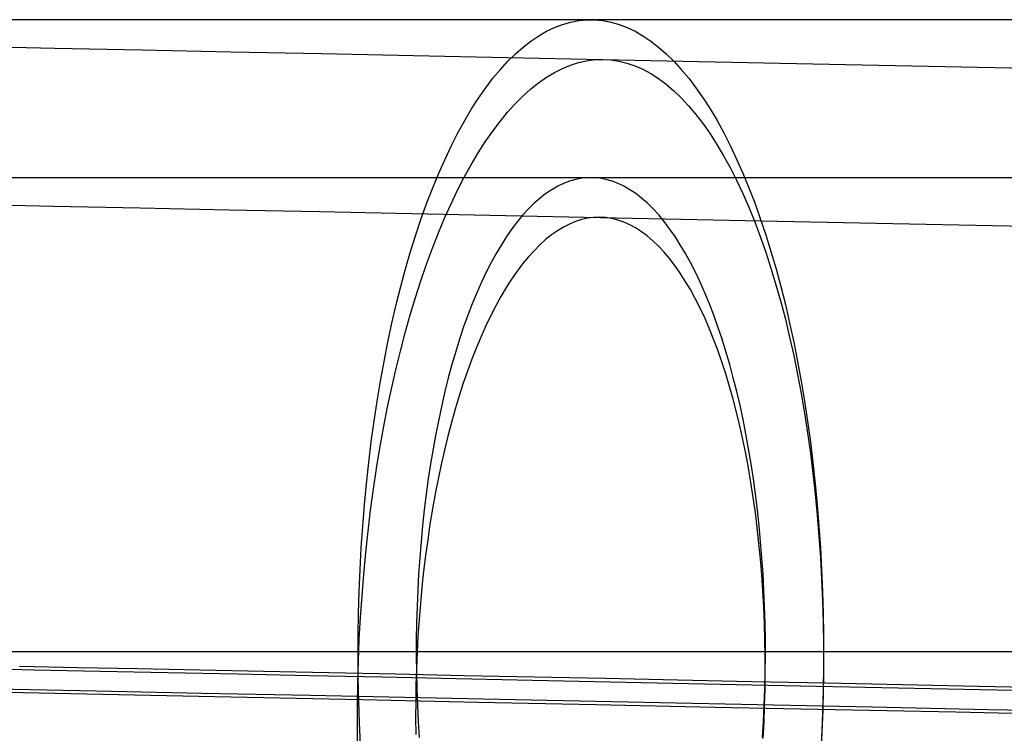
# Model space of a CAD drawing. Header units: millimetres. Extents: x -653 to -103, y 0 to 350.
# Tile 45 of 112: x -553 to -541, y 341 to 350. Entities that reach past the tile are written whole.
import ezdxf

# ---------------------------------------------------------------- set-up
doc = ezdxf.new("R2010")
doc.units = ezdxf.units.MM
doc.layers.add('Level Side Table Ferm Living', color=7, linetype='Continuous', true_color=0x000000)

msp = doc.modelspace()

# ---------------------------------------------------------------- linework, layer by layer
at = {"layer": 'Level Side Table Ferm Living'}
for p, q in [((-552.779, 350, 433.775), (-553.851, 350, 433.045)), ((-551.682, 350, 434.468), (-552.779, 350, 433.775)), ((-550.562, 350, 435.123), (-551.682, 350, 434.468)), ((-549.42, 350, 435.74), (-550.562, 350, 435.123)), ((-548.258, 350, 436.317), (-549.42, 350, 435.74)), ((-547.077, 350, 436.854), (-548.258, 350, 436.317)), ((-545.878, 350, 437.351), (-547.077, 350, 436.854)), ((-546.484, 349.855, 438.744), (-546.383, 349.903, 438.489)), ((-546.383, 349.903, 438.489), (-546.282, 349.941, 438.234)), ((-546.282, 349.941, 438.234), (-546.18, 349.97, 437.977)), ((-546.18, 349.97, 437.977), (-546.078, 349.989, 437.719)), ((-546.078, 349.989, 437.719), (-545.976, 349.999, 437.461)), ((-545.976, 349.999, 437.461), (-545.874, 349.999, 437.203)), ((-544.663, 350, 437.806), (-545.878, 350, 437.351)), ((-545.874, 349.999, 437.203), (-545.772, 349.989, 436.945)), ((-545.772, 349.989, 436.945), (-545.67, 349.97, 436.687)), ((-545.67, 349.97, 436.687), (-545.568, 349.941, 436.431)), ((-545.568, 349.941, 436.431), (-545.467, 349.903, 436.175)), ((-545.467, 349.903, 436.175), (-545.366, 349.855, 435.921)), ((-543.433, 350, 438.22), (-544.663, 350, 437.806)), ((-542.19, 350, 438.591), (-543.433, 350, 438.22)), ((-540.934, 350, 438.92), (-542.19, 350, 438.591)), ((-539.669, 350, 439.205), (-540.934, 350, 438.92)), ((-546.683, 349.73, 439.247), (-546.584, 349.797, 438.996)), ((-546.584, 349.797, 438.996), (-546.484, 349.855, 438.744)), ((-545.366, 349.855, 435.921), (-545.266, 349.797, 435.668)), ((-545.266, 349.797, 435.668), (-545.167, 349.73, 435.417)), ((-553.784, 349.663, 14.819), (-552.707, 349.641, 14.086)), ((-546.879, 349.569, 439.741), (-546.781, 349.654, 439.495)), ((-546.781, 349.654, 439.495), (-546.683, 349.73, 439.247)), ((-545.167, 349.73, 435.417), (-545.069, 349.654, 435.169)), ((-545.069, 349.654, 435.169), (-544.972, 349.569, 434.923)), ((-552.707, 349.641, 14.086), (-551.606, 349.618, 13.39)), ((-551.606, 349.618, 13.39), (-550.481, 349.595, 12.732)), ((-550.481, 349.595, 12.732), (-549.334, 349.571, 12.112)), ((-549.334, 349.571, 12.112), (-548.167, 349.546, 11.533)), ((-548.167, 349.546, 11.533), (-546.981, 349.522, 10.993)), ((-546.975, 349.474, 439.984), (-546.879, 349.569, 439.741)), ((-544.972, 349.569, 434.923), (-544.875, 349.474, 434.681)), ((-547.07, 349.371, 440.223), (-546.975, 349.474, 439.984)), ((-546.981, 349.522, 10.993), (-545.778, 349.497, 10.494)), ((-546.285, 349.384, 9.358), (-546.183, 349.426, 9.613)), ((-546.183, 349.426, 9.613), (-546.081, 349.458, 9.869)), ((-546.081, 349.458, 9.869), (-545.979, 349.481, 10.126)), ((-545.979, 349.481, 10.126), (-545.876, 349.495, 10.384)), ((-545.876, 349.495, 10.384), (-545.774, 349.498, 10.642)), ((-545.778, 349.497, 10.494), (-544.557, 349.471, 10.037)), ((-545.774, 349.498, 10.642), (-545.672, 349.492, 10.9)), ((-545.672, 349.492, 10.9), (-545.57, 349.477, 11.158)), ((-545.57, 349.477, 11.158), (-545.469, 349.451, 11.415)), ((-545.469, 349.451, 11.415), (-545.368, 349.417, 11.672)), ((-545.368, 349.417, 11.672), (-545.268, 349.372, 11.927)), ((-544.875, 349.474, 434.681), (-544.781, 349.371, 434.441)), ((-544.557, 349.471, 10.037), (-543.322, 349.446, 9.622)), ((-543.322, 349.446, 9.622), (-542.074, 349.42, 9.249)), ((-542.074, 349.42, 9.249), (-540.814, 349.393, 8.919)), ((-547.163, 349.259, 440.459), (-547.07, 349.371, 440.223)), ((-546.487, 349.271, 8.853), (-546.386, 349.332, 9.105)), ((-546.386, 349.332, 9.105), (-546.285, 349.384, 9.358)), ((-545.268, 349.372, 11.927), (-545.168, 349.318, 12.181)), ((-545.168, 349.318, 12.181), (-545.07, 349.255, 12.433)), ((-544.781, 349.371, 434.441), (-544.687, 349.259, 434.205)), ((-540.814, 349.393, 8.919), (-539.543, 349.367, 8.632)), ((-547.255, 349.137, 440.692), (-547.163, 349.259, 440.459)), ((-546.687, 349.121, 8.357), (-546.587, 349.201, 8.604)), ((-546.587, 349.201, 8.604), (-546.487, 349.271, 8.853)), ((-545.07, 349.255, 12.433), (-544.973, 349.183, 12.682)), ((-544.973, 349.183, 12.682), (-544.876, 349.101, 12.93)), ((-544.687, 349.259, 434.205), (-544.595, 349.137, 433.972)), ((-547.346, 349.008, 440.92), (-547.255, 349.137, 440.692)), ((-546.882, 348.935, 7.872), (-546.785, 349.033, 8.113)), ((-546.785, 349.033, 8.113), (-546.687, 349.121, 8.357)), ((-544.876, 349.101, 12.93), (-544.781, 349.01, 13.174)), ((-544.595, 349.137, 433.972), (-544.505, 349.008, 433.744)), ((-547.434, 348.87, 441.144), (-547.346, 349.008, 440.92)), ((-546.979, 348.828, 7.635), (-546.882, 348.935, 7.872)), ((-544.781, 349.01, 13.174), (-544.688, 348.91, 13.416)), ((-544.688, 348.91, 13.416), (-544.596, 348.801, 13.654)), ((-544.505, 349.008, 433.744), (-544.416, 348.87, 433.52)), ((-547.521, 348.723, 441.363), (-547.434, 348.87, 441.144)), ((-547.074, 348.712, 7.401), (-546.979, 348.828, 7.635)), ((-544.596, 348.801, 13.654), (-544.505, 348.683, 13.889)), ((-544.416, 348.87, 433.52), (-544.329, 348.723, 433.301)), ((-547.606, 348.569, 441.578), (-547.521, 348.723, 441.363)), ((-547.167, 348.588, 7.171), (-547.074, 348.712, 7.401)), ((-544.505, 348.683, 13.889), (-544.417, 348.556, 14.119)), ((-544.329, 348.723, 433.301), (-544.244, 348.569, 433.086)), ((-547.689, 348.406, 441.787), (-547.606, 348.569, 441.578)), ((-547.26, 348.455, 6.945), (-547.167, 348.588, 7.171)), ((-544.417, 348.556, 14.119), (-544.33, 348.422, 14.346)), ((-544.244, 348.569, 433.086), (-544.161, 348.406, 432.877)), ((-547.77, 348.236, 441.991), (-547.689, 348.406, 441.787)), ((-547.35, 348.314, 6.724), (-547.26, 348.455, 6.945)), ((-544.33, 348.422, 14.346), (-544.245, 348.278, 14.568)), ((-544.161, 348.406, 432.877), (-544.081, 348.236, 432.673)), ((-547.439, 348.164, 6.507), (-547.35, 348.314, 6.724)), ((-547.848, 348.058, 442.19), (-547.77, 348.236, 441.991)), ((-547.526, 348.007, 6.296), (-547.439, 348.164, 6.507)), ((-544.245, 348.278, 14.568), (-544.162, 348.127, 14.786)), ((-544.081, 348.236, 432.673), (-544.002, 348.058, 432.474)), ((-547.925, 347.873, 442.382), (-547.848, 348.058, 442.19)), ((-544.162, 348.127, 14.786), (-544.081, 347.967, 14.998)), ((-544.002, 348.058, 432.474), (-543.926, 347.873, 432.282)), ((-552.779, 348, 433.775), (-553.851, 348, 433.045)), ((-551.682, 348, 434.468), (-552.779, 348, 433.775)), ((-550.562, 348, 435.123), (-551.682, 348, 434.468)), ((-549.42, 348, 435.74), (-550.562, 348, 435.123)), ((-548.258, 348, 436.317), (-549.42, 348, 435.74)), ((-547.077, 348, 436.854), (-548.258, 348, 436.317)), ((-547.611, 347.841, 6.09), (-547.526, 348.007, 6.296)), ((-545.878, 348, 437.351), (-547.077, 348, 436.854)), ((-546.269, 347.927, 438.2), (-546.344, 347.891, 438.391)), ((-546.193, 347.956, 438.008), (-546.269, 347.927, 438.2)), ((-546.117, 347.977, 437.816), (-546.193, 347.956, 438.008)), ((-546.04, 347.992, 437.622), (-546.117, 347.977, 437.816)), ((-545.963, 347.999, 437.429), (-546.04, 347.992, 437.622)), ((-545.887, 347.999, 437.235), (-545.963, 347.999, 437.429)), ((-545.81, 347.992, 437.042), (-545.887, 347.999, 437.235)), ((-544.663, 348, 437.806), (-545.878, 348, 437.351)), ((-545.734, 347.977, 436.848), (-545.81, 347.992, 437.042)), ((-545.657, 347.956, 436.656), (-545.734, 347.977, 436.848)), ((-545.581, 347.927, 436.464), (-545.657, 347.956, 436.656)), ((-545.506, 347.891, 436.273), (-545.581, 347.927, 436.464)), ((-543.433, 348, 438.22), (-544.663, 348, 437.806)), ((-544.081, 347.967, 14.998), (-544.002, 347.8, 15.205)), ((-542.19, 348, 438.591), (-543.433, 348, 438.22)), ((-540.934, 348, 438.92), (-542.19, 348, 438.591)), ((-539.669, 348, 439.205), (-540.934, 348, 438.92)), ((-547.998, 347.681, 442.569), (-547.925, 347.873, 442.382)), ((-547.694, 347.668, 5.889), (-547.611, 347.841, 6.09)), ((-546.494, 347.798, 438.768), (-546.567, 347.741, 438.954)), ((-546.419, 347.848, 438.58), (-546.494, 347.798, 438.768)), ((-546.344, 347.891, 438.391), (-546.419, 347.848, 438.58)), ((-545.431, 347.848, 436.084), (-545.506, 347.891, 436.273)), ((-545.357, 347.798, 435.896), (-545.431, 347.848, 436.084)), ((-545.283, 347.741, 435.71), (-545.357, 347.798, 435.896)), ((-544.002, 347.8, 15.205), (-543.926, 347.625, 15.407)), ((-543.926, 347.873, 432.282), (-543.852, 347.681, 432.095)), ((-553.802, 347.664, 14.853), (-552.726, 347.641, 14.121)), ((-548.07, 347.482, 442.749), (-547.998, 347.681, 442.569)), ((-547.775, 347.488, 5.694), (-547.694, 347.668, 5.889)), ((-546.64, 347.677, 439.139), (-546.712, 347.606, 439.321)), ((-546.567, 347.741, 438.954), (-546.64, 347.677, 439.139)), ((-545.21, 347.677, 435.525), (-545.283, 347.741, 435.71)), ((-545.138, 347.606, 435.343), (-545.21, 347.677, 435.525)), ((-543.852, 347.681, 432.095), (-543.781, 347.482, 431.915)), ((-552.726, 347.641, 14.121), (-551.626, 347.619, 13.425)), ((-551.626, 347.619, 13.425), (-550.502, 347.595, 12.768)), ((-550.502, 347.595, 12.768), (-549.357, 347.571, 12.149)), ((-549.357, 347.571, 12.149), (-548.191, 347.547, 11.57)), ((-548.191, 347.547, 11.57), (-547.006, 347.522, 11.031)), ((-546.712, 347.606, 439.321), (-546.784, 347.528, 439.5)), ((-545.067, 347.528, 435.164), (-545.138, 347.606, 435.343)), ((-543.926, 347.625, 15.407), (-543.852, 347.443, 15.603)), ((-548.138, 347.277, 442.923), (-548.07, 347.482, 442.749)), ((-547.854, 347.3, 5.505), (-547.775, 347.488, 5.694)), ((-547.006, 347.522, 11.031), (-545.804, 347.497, 10.533)), ((-546.854, 347.444, 439.677), (-546.923, 347.353, 439.852)), ((-546.784, 347.528, 439.5), (-546.854, 347.444, 439.677)), ((-546.196, 347.413, 9.685), (-546.272, 347.374, 9.495)), ((-546.12, 347.444, 9.877), (-546.196, 347.413, 9.685)), ((-546.043, 347.469, 10.069), (-546.12, 347.444, 9.877)), ((-545.966, 347.486, 10.262), (-546.043, 347.469, 10.069)), ((-545.89, 347.496, 10.455), (-545.966, 347.486, 10.262)), ((-545.813, 347.499, 10.649), (-545.89, 347.496, 10.455)), ((-545.736, 347.494, 10.842), (-545.813, 347.499, 10.649)), ((-545.804, 347.497, 10.533), (-544.585, 347.472, 10.076)), ((-545.66, 347.482, 11.036), (-545.736, 347.494, 10.842)), ((-545.584, 347.464, 11.229), (-545.66, 347.482, 11.036)), ((-545.508, 347.437, 11.421), (-545.584, 347.464, 11.229)), ((-545.433, 347.404, 11.612), (-545.508, 347.437, 11.421)), ((-544.997, 347.444, 434.987), (-545.067, 347.528, 435.164)), ((-544.928, 347.353, 434.812), (-544.997, 347.444, 434.987)), ((-544.585, 347.472, 10.076), (-543.352, 347.446, 9.661)), ((-543.852, 347.443, 15.603), (-543.781, 347.254, 15.794)), ((-543.781, 347.482, 431.915), (-543.712, 347.277, 431.741)), ((-543.352, 347.446, 9.661), (-542.104, 347.42, 9.289)), ((-542.104, 347.42, 9.289), (-540.845, 347.394, 8.959)), ((-547.93, 347.106, 5.322), (-547.854, 347.3, 5.505)), ((-546.923, 347.353, 439.852), (-546.99, 347.256, 440.023)), ((-546.348, 347.328, 9.307), (-546.423, 347.276, 9.12)), ((-546.272, 347.374, 9.495), (-546.348, 347.328, 9.307)), ((-545.359, 347.364, 11.803), (-545.433, 347.404, 11.612)), ((-545.285, 347.316, 11.991), (-545.359, 347.364, 11.803)), ((-545.212, 347.262, 12.179), (-545.285, 347.316, 11.991)), ((-544.86, 347.256, 434.641), (-544.928, 347.353, 434.812)), ((-540.845, 347.394, 8.959), (-539.576, 347.367, 8.672)), ((-548.205, 347.065, 443.09), (-548.138, 347.277, 442.923)), ((-546.99, 347.256, 440.023), (-547.057, 347.152, 440.191)), ((-546.497, 347.216, 8.935), (-546.571, 347.149, 8.752)), ((-546.423, 347.276, 9.12), (-546.497, 347.216, 8.935)), ((-545.14, 347.201, 12.364), (-545.212, 347.262, 12.179)), ((-545.069, 347.132, 12.548), (-545.14, 347.201, 12.364)), ((-544.793, 347.152, 434.473), (-544.86, 347.256, 434.641)), ((-543.781, 347.254, 15.794), (-543.712, 347.057, 15.978)), ((-543.712, 347.277, 431.741), (-543.646, 347.065, 431.575)), ((-548.268, 346.847, 443.25), (-548.205, 347.065, 443.09)), ((-548.004, 346.904, 5.146), (-547.93, 347.106, 5.322)), ((-547.122, 347.042, 440.355), (-547.186, 346.927, 440.516)), ((-547.057, 347.152, 440.191), (-547.122, 347.042, 440.355)), ((-546.644, 347.076, 8.571), (-546.717, 346.996, 8.393)), ((-546.571, 347.149, 8.752), (-546.644, 347.076, 8.571)), ((-544.998, 347.057, 12.729), (-545.069, 347.132, 12.548)), ((-544.929, 346.975, 12.908), (-544.998, 347.057, 12.729)), ((-544.728, 347.042, 434.309), (-544.793, 347.152, 434.473)), ((-544.664, 346.926, 434.148), (-544.728, 347.042, 434.309)), ((-543.712, 347.057, 15.978), (-543.646, 346.854, 16.155)), ((-543.646, 347.065, 431.575), (-543.582, 346.847, 431.415)), ((-547.186, 346.927, 440.516), (-547.248, 346.805, 440.673)), ((-546.717, 346.996, 8.393), (-546.788, 346.909, 8.218)), ((-544.862, 346.887, 13.083), (-544.929, 346.975, 12.908)), ((-544.602, 346.805, 433.991), (-544.664, 346.926, 434.148)), ((-548.328, 346.623, 443.402), (-548.268, 346.847, 443.25)), ((-548.076, 346.696, 4.976), (-548.004, 346.904, 5.146)), ((-547.248, 346.805, 440.673), (-547.309, 346.677, 440.826)), ((-546.858, 346.816, 8.045), (-546.927, 346.716, 7.876)), ((-546.788, 346.909, 8.218), (-546.858, 346.816, 8.045)), ((-544.795, 346.792, 13.257), (-544.862, 346.887, 13.083)), ((-544.73, 346.691, 13.427), (-544.795, 346.792, 13.257)), ((-544.542, 346.677, 433.838), (-544.602, 346.805, 433.991)), ((-543.646, 346.854, 16.155), (-543.583, 346.645, 16.326)), ((-543.582, 346.847, 431.415), (-543.522, 346.623, 431.262)), ((-548.145, 346.482, 4.813), (-548.076, 346.696, 4.976)), ((-547.309, 346.677, 440.826), (-547.367, 346.544, 440.975)), ((-546.927, 346.716, 7.876), (-546.995, 346.61, 7.71)), ((-544.666, 346.584, 13.593), (-544.73, 346.691, 13.427)), ((-544.483, 346.544, 433.689), (-544.542, 346.677, 433.838)), ((-548.386, 346.394, 443.548), (-548.328, 346.623, 443.402)), ((-547.367, 346.544, 440.975), (-547.425, 346.405, 441.12)), ((-546.995, 346.61, 7.71), (-547.062, 346.498, 7.547)), ((-544.604, 346.47, 13.756), (-544.666, 346.584, 13.593)), ((-544.426, 346.405, 433.544), (-544.483, 346.544, 433.689)), ((-543.583, 346.645, 16.326), (-543.522, 346.429, 16.49)), ((-543.522, 346.623, 431.262), (-543.464, 346.394, 431.116)), ((-548.211, 346.262, 4.658), (-548.145, 346.482, 4.813)), ((-547.062, 346.498, 7.547), (-547.127, 346.38, 7.389)), ((-544.543, 346.35, 13.916), (-544.604, 346.47, 13.756)), ((-543.522, 346.429, 16.49), (-543.464, 346.208, 16.647)), ((-548.441, 346.159, 443.686), (-548.386, 346.394, 443.548)), ((-547.425, 346.405, 441.12), (-547.48, 346.261, 441.26)), ((-547.127, 346.38, 7.389), (-547.191, 346.256, 7.234)), ((-544.484, 346.225, 14.071), (-544.543, 346.35, 13.916)), ((-544.37, 346.261, 433.404), (-544.426, 346.405, 433.544)), ((-543.464, 346.394, 431.116), (-543.41, 346.159, 430.978)), ((-548.274, 346.036, 4.509), (-548.211, 346.262, 4.658)), ((-547.48, 346.261, 441.26), (-547.534, 346.112, 441.395)), ((-547.191, 346.256, 7.234), (-547.253, 346.126, 7.084)), ((-544.427, 346.094, 14.222), (-544.484, 346.225, 14.071)), ((-544.317, 346.112, 433.269), (-544.37, 346.261, 433.404)), ((-543.464, 346.208, 16.647), (-543.41, 345.981, 16.797)), ((-548.492, 345.92, 443.816), (-548.441, 346.159, 443.686)), ((-547.534, 346.112, 441.395), (-547.585, 345.958, 441.525)), ((-547.253, 346.126, 7.084), (-547.314, 345.991, 6.937)), ((-544.372, 345.957, 14.37), (-544.427, 346.094, 14.222)), ((-544.265, 345.958, 433.139), (-544.317, 346.112, 433.269)), ((-543.41, 346.159, 430.978), (-543.358, 345.92, 430.848)), ((-548.541, 345.675, 443.939), (-548.492, 345.92, 443.816)), ((-548.335, 345.805, 4.368), (-548.274, 346.036, 4.509)), ((-547.585, 345.958, 441.525), (-547.635, 345.799, 441.65)), ((-547.314, 345.991, 6.937), (-547.373, 345.85, 6.796)), ((-544.318, 345.815, 14.512), (-544.372, 345.957, 14.37)), ((-544.216, 345.799, 433.014), (-544.265, 345.958, 433.139)), ((-543.41, 345.981, 16.797), (-543.358, 345.748, 16.94)), ((-543.358, 345.92, 430.848), (-543.309, 345.675, 430.725)), ((-548.393, 345.568, 4.235), (-548.335, 345.805, 4.368)), ((-547.635, 345.799, 441.65), (-547.682, 345.635, 441.77)), ((-547.373, 345.85, 6.796), (-547.43, 345.704, 6.659)), ((-544.267, 345.668, 14.65), (-544.318, 345.815, 14.512)), ((-544.168, 345.635, 432.894), (-544.216, 345.799, 433.014)), ((-548.586, 345.426, 444.054), (-548.541, 345.675, 443.939)), ((-547.43, 345.704, 6.659), (-547.486, 345.553, 6.526)), ((-544.217, 345.516, 14.783), (-544.267, 345.668, 14.65)), ((-543.358, 345.748, 16.94), (-543.31, 345.51, 17.075)), ((-543.309, 345.675, 430.725), (-543.264, 345.426, 430.611)), ((-548.448, 345.327, 4.109), (-548.393, 345.568, 4.235)), ((-547.682, 345.635, 441.77), (-547.728, 345.467, 441.885)), ((-547.486, 345.553, 6.526), (-547.539, 345.397, 6.399)), ((-544.123, 345.467, 432.779), (-544.168, 345.635, 432.894)), ((-548.628, 345.173, 444.16), (-548.586, 345.426, 444.054)), ((-547.728, 345.467, 441.885), (-547.771, 345.295, 441.994)), ((-544.169, 345.359, 14.912), (-544.217, 345.516, 14.783)), ((-544.079, 345.295, 432.67), (-544.123, 345.467, 432.779)), ((-543.31, 345.51, 17.075), (-543.264, 345.268, 17.202)), ((-543.264, 345.426, 430.611), (-543.222, 345.173, 430.504)), ((-548.5, 345.08, 3.991), (-548.448, 345.327, 4.109)), ((-547.771, 345.295, 441.994), (-547.812, 345.119, 442.097)), ((-547.539, 345.397, 6.399), (-547.591, 345.237, 6.277)), ((-544.124, 345.197, 15.035), (-544.169, 345.359, 14.912)), ((-544.038, 345.119, 432.567), (-544.079, 345.295, 432.67)), ((-548.667, 344.917, 444.258), (-548.628, 345.173, 444.16)), ((-547.591, 345.237, 6.277), (-547.641, 345.071, 6.16)), ((-544.081, 345.031, 15.153), (-544.124, 345.197, 15.035)), ((-543.264, 345.268, 17.202), (-543.222, 345.02, 17.322)), ((-543.222, 345.173, 430.504), (-543.183, 344.917, 430.406)), ((-548.548, 344.83, 3.881), (-548.5, 345.08, 3.991)), ((-547.812, 345.119, 442.097), (-547.85, 344.94, 442.195)), ((-547.641, 345.071, 6.16), (-547.688, 344.902, 6.049)), ((-544, 344.94, 432.469), (-544.038, 345.119, 432.567)), ((-547.85, 344.94, 442.195), (-547.887, 344.756, 442.287)), ((-544.04, 344.86, 15.265), (-544.081, 345.031, 15.153)), ((-543.963, 344.756, 432.377), (-544, 344.94, 432.469)), ((-543.222, 345.02, 17.322), (-543.183, 344.769, 17.433)), ((-548.703, 344.656, 444.348), (-548.667, 344.917, 444.258)), ((-548.594, 344.576, 3.78), (-548.548, 344.83, 3.881)), ((-547.688, 344.902, 6.049), (-547.734, 344.728, 5.943)), ((-544.001, 344.686, 15.372), (-544.04, 344.86, 15.265)), ((-543.183, 344.917, 430.406), (-543.147, 344.656, 430.316)), ((-547.887, 344.756, 442.287), (-547.921, 344.57, 442.373)), ((-547.734, 344.728, 5.943), (-547.777, 344.551, 5.843)), ((-543.965, 344.508, 15.473), (-544.001, 344.686, 15.372)), ((-543.929, 344.57, 432.291), (-543.963, 344.756, 432.377)), ((-543.183, 344.769, 17.433), (-543.148, 344.514, 17.536)), ((-548.735, 344.393, 444.43), (-548.703, 344.656, 444.348)), ((-548.636, 344.318, 3.687), (-548.594, 344.576, 3.78)), ((-547.921, 344.57, 442.373), (-547.952, 344.38, 442.453)), ((-547.777, 344.551, 5.843), (-547.818, 344.37, 5.749)), ((-543.898, 344.38, 432.211), (-543.929, 344.57, 432.291)), ((-543.147, 344.656, 430.316), (-543.115, 344.393, 430.234)), ((-543.931, 344.326, 15.569), (-543.965, 344.508, 15.473)), ((-543.148, 344.514, 17.536), (-543.116, 344.255, 17.631)), ((-548.764, 344.126, 444.503), (-548.735, 344.393, 444.43)), ((-548.675, 344.056, 3.602), (-548.636, 344.318, 3.687)), ((-547.952, 344.38, 442.453), (-547.982, 344.187, 442.527)), ((-547.818, 344.37, 5.749), (-547.857, 344.185, 5.66)), ((-543.899, 344.14, 15.658), (-543.931, 344.326, 15.569)), ((-543.869, 344.187, 432.137), (-543.898, 344.38, 432.211)), ((-543.115, 344.393, 430.234), (-543.086, 344.126, 430.161)), ((-547.982, 344.187, 442.527), (-548.008, 343.992, 442.594)), ((-547.857, 344.185, 5.66), (-547.894, 343.998, 5.578)), ((-543.842, 343.992, 432.07), (-543.869, 344.187, 432.137)), ((-543.116, 344.255, 17.631), (-543.087, 343.992, 17.718)), ((-548.789, 343.857, 444.567), (-548.764, 344.126, 444.503)), ((-548.711, 343.791, 3.525), (-548.675, 344.056, 3.602)), ((-543.87, 343.952, 15.742), (-543.899, 344.14, 15.658)), ((-543.086, 344.126, 430.161), (-543.061, 343.857, 430.097)), ((-548.008, 343.992, 442.594), (-548.033, 343.795, 442.655)), ((-547.894, 343.998, 5.578), (-547.928, 343.807, 5.502)), ((-543.843, 343.76, 15.819), (-543.87, 343.952, 15.742)), ((-543.818, 343.795, 432.009), (-543.842, 343.992, 432.07)), ((-543.087, 343.992, 17.718), (-543.061, 343.727, 17.796)), ((-548.811, 343.586, 444.623), (-548.789, 343.857, 444.567)), ((-547.928, 343.807, 5.502), (-547.96, 343.613, 5.432)), ((-543.061, 343.857, 430.097), (-543.039, 343.586, 430.041)), ((-548.743, 343.524, 3.458), (-548.711, 343.791, 3.525)), ((-548.033, 343.795, 442.655), (-548.054, 343.595, 442.71)), ((-543.819, 343.566, 15.89), (-543.843, 343.76, 15.819)), ((-543.796, 343.595, 431.954), (-543.818, 343.795, 432.009)), ((-543.061, 343.727, 17.796), (-543.039, 343.459, 17.865)), ((-548.83, 343.313, 444.669), (-548.811, 343.586, 444.623)), ((-548.054, 343.595, 442.71), (-548.073, 343.393, 442.758)), ((-547.96, 343.613, 5.432), (-547.989, 343.417, 5.368)), ((-543.798, 343.369, 15.955), (-543.819, 343.566, 15.89)), ((-543.777, 343.393, 431.906), (-543.796, 343.595, 431.954)), ((-543.039, 343.586, 430.041), (-543.02, 343.313, 429.995)), ((-548.772, 343.254, 3.398), (-548.743, 343.524, 3.458)), ((-543.039, 343.459, 17.865), (-543.021, 343.189, 17.926)), ((-548.845, 343.038, 444.707), (-548.83, 343.313, 444.669)), ((-548.073, 343.393, 442.758), (-548.09, 343.19, 442.8)), ((-547.989, 343.417, 5.368), (-548.016, 343.219, 5.311)), ((-543.779, 343.17, 16.014), (-543.798, 343.369, 15.955)), ((-543.76, 343.19, 431.864), (-543.777, 343.393, 431.906)), ((-543.02, 343.313, 429.995), (-543.005, 343.039, 429.957)), ((-548.798, 342.982, 3.348), (-548.772, 343.254, 3.398)), ((-548.09, 343.19, 442.8), (-548.104, 342.985, 442.835)), ((-548.016, 343.219, 5.311), (-548.04, 343.018, 5.26)), ((-543.746, 342.985, 431.829), (-543.76, 343.19, 431.864)), ((-543.021, 343.189, 17.926), (-543.006, 342.917, 17.978)), ((-543.762, 342.969, 16.066), (-543.779, 343.17, 16.014)), ((-548.856, 342.763, 444.737), (-548.845, 343.038, 444.707)), ((-548.82, 342.709, 3.307), (-548.798, 342.982, 3.348)), ((-548.104, 342.985, 442.835), (-548.115, 342.779, 442.864)), ((-548.04, 343.018, 5.26), (-548.062, 342.816, 5.216)), ((-543.748, 342.767, 16.112), (-543.762, 342.969, 16.066)), ((-543.735, 342.779, 431.801), (-543.746, 342.985, 431.829)), ((-543.005, 343.039, 429.957), (-542.994, 342.763, 429.928)), ((-548.062, 342.816, 5.216), (-548.081, 342.612, 5.178)), ((-543.006, 342.917, 17.978), (-542.995, 342.642, 18.022)), ((-548.864, 342.486, 444.757), (-548.856, 342.763, 444.737)), ((-548.839, 342.434, 3.274), (-548.82, 342.709, 3.307)), ((-548.115, 342.779, 442.864), (-548.124, 342.572, 442.885)), ((-543.737, 342.562, 16.151), (-543.748, 342.767, 16.112)), ((-543.727, 342.572, 431.779), (-543.735, 342.779, 431.801)), ((-542.994, 342.763, 429.928), (-542.986, 342.486, 429.907)), ((-548.124, 342.572, 442.885), (-548.13, 342.364, 442.9)), ((-548.081, 342.612, 5.178), (-548.098, 342.407, 5.147)), ((-543.729, 342.357, 16.183), (-543.737, 342.562, 16.151)), ((-543.721, 342.364, 431.764), (-543.727, 342.572, 431.779)), ((-542.995, 342.642, 18.022), (-542.987, 342.367, 18.056)), ((-548.869, 342.208, 444.768), (-548.864, 342.486, 444.757)), ((-548.854, 342.157, 3.25), (-548.839, 342.434, 3.274)), ((-542.986, 342.486, 429.907), (-542.981, 342.208, 429.896)), ((-548.13, 342.364, 442.9), (-548.133, 342.156, 442.909)), ((-548.098, 342.407, 5.147), (-548.112, 342.2, 5.123)), ((-543.723, 342.15, 16.209), (-543.729, 342.357, 16.183)), ((-543.717, 342.156, 431.755), (-543.721, 342.364, 431.764)), ((-542.987, 342.367, 18.056), (-542.982, 342.091, 18.081)), ((-548.87, 341.931, 444.77), (-548.869, 342.208, 444.768)), ((-548.112, 342.2, 5.123), (-548.123, 341.993, 5.105)), ((-542.981, 342.208, 429.896), (-542.98, 341.931, 429.894)), ((-548.865, 341.88, 3.236), (-548.854, 342.157, 3.25)), ((-548.133, 342.156, 442.909), (-548.134, 341.948, 442.911)), ((-543.719, 341.943, 16.228), (-543.723, 342.15, 16.209)), ((-543.717, 341.948, 431.754), (-543.717, 342.156, 431.755)), ((-542.982, 342.091, 18.081), (-542.982, 341.813, 18.098)), ((-553.1, 342, 442.843), (-554.482, 342, 442.096)), ((-553.151, 342, 423.213), (-553.862, 342, 422.477)), ((-552.968, 342, 426.119), (-553.779, 342, 425.387)), ((-552.18, 342, 441.067), (-553.502, 342, 440.353)), ((-552.414, 342, 423.925), (-553.151, 342, 423.213)), ((-551.694, 342, 443.541), (-553.1, 342, 442.843)), ((-552.132, 342, 426.823), (-552.968, 342, 426.119)), ((-551.653, 342, 424.611), (-552.414, 342, 423.925)), ((-550.835, 342, 441.735), (-552.18, 342, 441.067)), ((-551.273, 342, 427.498), (-552.132, 342, 426.823)), ((-550.264, 342, 444.192), (-551.694, 342, 443.541)), ((-550.87, 342, 425.271), (-551.653, 342, 424.611)), ((-550.391, 342, 428.143), (-551.273, 342, 427.498)), ((-550.064, 342, 425.904), (-550.87, 342, 425.271)), ((-549.467, 342, 442.357), (-550.835, 342, 441.735)), ((-549.488, 342, 428.758), (-550.391, 342, 428.143)), ((-548.813, 342, 444.793), (-550.264, 342, 444.192)), ((-549.238, 342, 426.509), (-550.064, 342, 425.904)), ((-548.564, 342, 429.341), (-549.488, 342, 428.758)), ((-548.079, 342, 442.932), (-549.467, 342, 442.357)), ((-548.391, 342, 427.085), (-549.238, 342, 426.509)), ((-548.867, 341.653, 444.763), (-548.87, 341.931, 444.77)), ((-547.342, 342, 445.344), (-548.813, 342, 444.793)), ((-547.621, 342, 429.893), (-548.564, 342, 429.341)), ((-547.525, 342, 427.633), (-548.391, 342, 427.085)), ((-548.134, 341.948, 442.911), (-548.132, 341.74, 442.906)), ((-548.123, 341.993, 5.105), (-548.132, 341.785, 5.094)), ((-546.672, 342, 443.459), (-548.079, 342, 442.932)), ((-546.659, 342, 430.412), (-547.621, 342, 429.893)), ((-546.641, 342, 428.15), (-547.525, 342, 427.633)), ((-545.853, 342, 445.845), (-547.342, 342, 445.344)), ((-545.248, 342, 443.938), (-546.672, 342, 443.459)), ((-545.681, 342, 430.898), (-546.659, 342, 430.412)), ((-545.739, 342, 428.637), (-546.641, 342, 428.15)), ((-544.348, 342, 446.294), (-545.853, 342, 445.845)), ((-544.822, 342, 429.092), (-545.739, 342, 428.637)), ((-544.686, 342, 431.351), (-545.681, 342, 430.898)), ((-543.808, 342, 444.368), (-545.248, 342, 443.938)), ((-543.889, 342, 429.516), (-544.822, 342, 429.092)), ((-543.677, 342, 431.769), (-544.686, 342, 431.351)), ((-542.829, 342, 446.692), (-544.348, 342, 446.294)), ((-542.943, 342, 429.908), (-543.889, 342, 429.516)), ((-542.355, 342, 444.749), (-543.808, 342, 444.368)), ((-543.719, 341.74, 431.759), (-543.717, 341.948, 431.754)), ((-543.719, 341.735, 16.241), (-543.719, 341.943, 16.228)), ((-542.654, 342, 432.152), (-543.677, 342, 431.769)), ((-542.98, 341.931, 429.894), (-542.983, 341.653, 429.901)), ((-541.984, 342, 430.268), (-542.943, 342, 429.908)), ((-541.296, 342, 447.038), (-542.829, 342, 446.692)), ((-541.618, 342, 432.501), (-542.654, 342, 432.152)), ((-540.889, 342, 445.08), (-542.355, 342, 444.749)), ((-541.013, 342, 430.594), (-541.984, 342, 430.268)), ((-540.571, 342, 432.813), (-541.618, 342, 432.501)), ((-539.753, 342, 447.331), (-541.296, 342, 447.038)), ((-540.031, 342, 430.888), (-541.013, 342, 430.594)), ((-539.413, 342, 445.36), (-540.889, 342, 445.08)), ((-553.152, 341.817, 24.786), (-552.415, 341.802, 24.074)), ((-548.874, 341.603, 3.23), (-548.865, 341.88, 3.236)), ((-542.982, 341.813, 18.098), (-542.984, 341.536, 18.106)), ((-553.781, 341.788, 22.612), (-552.97, 341.772, 21.88)), ((-552.97, 341.772, 21.88), (-552.134, 341.754, 21.176)), ((-552.415, 341.802, 24.074), (-551.655, 341.786, 23.387)), ((-552.134, 341.754, 21.176), (-551.275, 341.736, 20.501)), ((-551.655, 341.786, 23.387), (-550.872, 341.769, 22.727)), ((-551.275, 341.736, 20.501), (-550.394, 341.718, 19.856)), ((-550.872, 341.769, 22.727), (-550.066, 341.753, 22.094)), ((-550.394, 341.718, 19.856), (-549.49, 341.699, 19.241)), ((-550.066, 341.753, 22.094), (-549.24, 341.735, 21.489)), ((-549.49, 341.699, 19.241), (-548.567, 341.68, 18.657)), ((-549.24, 341.735, 21.489), (-548.393, 341.718, 20.913)), ((-548.567, 341.68, 18.657), (-547.624, 341.66, 18.106)), ((-548.393, 341.718, 20.913), (-547.527, 341.7, 20.366)), ((-548.132, 341.785, 5.094), (-548.138, 341.577, 5.089)), ((-548.132, 341.74, 442.906), (-548.127, 341.532, 442.894)), ((-547.527, 341.7, 20.366), (-546.643, 341.681, 19.849)), ((-546.643, 341.681, 19.849), (-545.742, 341.663, 19.362)), ((-543.723, 341.532, 431.77), (-543.719, 341.74, 431.759)), ((-543.721, 341.527, 16.246), (-543.719, 341.735, 16.241)), ((-548.878, 341.325, 3.233), (-548.874, 341.603, 3.23)), ((-548.861, 341.376, 444.748), (-548.867, 341.653, 444.763)), ((-548.138, 341.577, 5.089), (-548.141, 341.369, 5.092)), ((-547.624, 341.66, 18.106), (-546.663, 341.64, 17.587)), ((-546.663, 341.64, 17.587), (-545.684, 341.62, 17.1)), ((-545.742, 341.663, 19.362), (-544.825, 341.643, 18.906)), ((-545.684, 341.62, 17.1), (-544.69, 341.599, 16.648)), ((-544.825, 341.643, 18.906), (-543.892, 341.624, 18.482)), ((-544.69, 341.599, 16.648), (-543.68, 341.578, 16.23)), ((-543.892, 341.624, 18.482), (-542.946, 341.604, 18.09)), ((-543.68, 341.578, 16.23), (-542.657, 341.557, 15.846)), ((-542.983, 341.653, 429.901), (-542.989, 341.376, 429.916)), ((-542.946, 341.604, 18.09), (-541.987, 341.584, 17.731)), ((-542.657, 341.557, 15.846), (-541.622, 341.535, 15.498)), ((-541.987, 341.584, 17.731), (-541.016, 341.564, 17.404)), ((-541.016, 341.564, 17.404), (-540.035, 341.544, 17.111)), ((-554.488, 341.511, 5.905), (-553.107, 341.483, 5.159)), ((-553.508, 341.533, 7.648), (-552.186, 341.505, 6.934)), ((-553.107, 341.483, 5.159), (-551.7, 341.453, 4.46)), ((-552.186, 341.505, 6.934), (-550.841, 341.477, 6.266)), ((-551.7, 341.453, 4.46), (-550.271, 341.424, 3.81)), ((-550.841, 341.477, 6.266), (-549.474, 341.449, 5.644)), ((-549.474, 341.449, 5.644), (-548.086, 341.42, 5.069)), ((-548.127, 341.532, 442.894), (-548.12, 341.325, 442.875)), ((-543.731, 341.324, 431.789), (-543.723, 341.532, 431.77)), ((-543.726, 341.319, 16.245), (-543.721, 341.527, 16.246)), ((-542.984, 341.536, 18.106), (-542.991, 341.258, 18.104)), ((-541.622, 341.535, 15.498), (-540.575, 341.513, 15.185)), ((-550.271, 341.424, 3.81), (-548.82, 341.393, 3.209)), ((-548.879, 341.048, 3.245), (-548.878, 341.325, 3.233)), ((-548.851, 341.099, 444.723), (-548.861, 341.376, 444.748)), ((-548.82, 341.393, 3.209), (-547.35, 341.363, 2.658)), ((-548.141, 341.369, 5.092), (-548.142, 341.161, 5.101)), ((-548.12, 341.325, 442.875), (-548.11, 341.118, 442.85)), ((-548.086, 341.42, 5.069), (-546.679, 341.39, 4.542)), ((-547.35, 341.363, 2.658), (-545.861, 341.332, 2.157)), ((-546.679, 341.39, 4.542), (-545.256, 341.361, 4.063)), ((-545.861, 341.332, 2.157), (-544.357, 341.3, 1.707)), ((-545.256, 341.361, 4.063), (-543.816, 341.331, 3.633)), ((-543.816, 341.331, 3.633), (-542.363, 341.301, 3.252)), ((-543.741, 341.118, 431.814), (-543.731, 341.324, 431.789)), ((-543.733, 341.111, 16.238), (-543.726, 341.319, 16.245)), ((-542.989, 341.376, 429.916), (-542.999, 341.099, 429.941)), ((-544.357, 341.3, 1.707), (-542.837, 341.269, 1.31)), ((-542.991, 341.258, 18.104), (-543.001, 340.981, 18.094)), ((-542.837, 341.269, 1.31), (-541.306, 341.237, 0.964)), ((-542.363, 341.301, 3.252), (-540.898, 341.27, 2.922)), ((-541.306, 341.237, 0.964), (-539.763, 341.205, 0.671)), ((-540.898, 341.27, 2.922), (-539.422, 341.239, 2.641)), ((-548.838, 340.824, 444.69), (-548.851, 341.099, 444.723)), ((-548.142, 341.161, 5.101), (-548.14, 340.953, 5.117)), ((-548.11, 341.118, 442.85), (-548.097, 340.913, 442.818)), ((-543.753, 340.913, 431.846), (-543.741, 341.118, 431.814)), ((-543.743, 340.903, 16.223), (-543.733, 341.111, 16.238)), ((-542.999, 341.099, 429.941), (-543.012, 340.824, 429.975)), ((-548.876, 340.771, 3.266), (-548.879, 341.048, 3.245)), ((-543.001, 340.981, 18.094), (-543.014, 340.704, 18.075))]:
    msp.add_line(p, q, dxfattribs=at)

doc.saveas('drawing.dxf')
